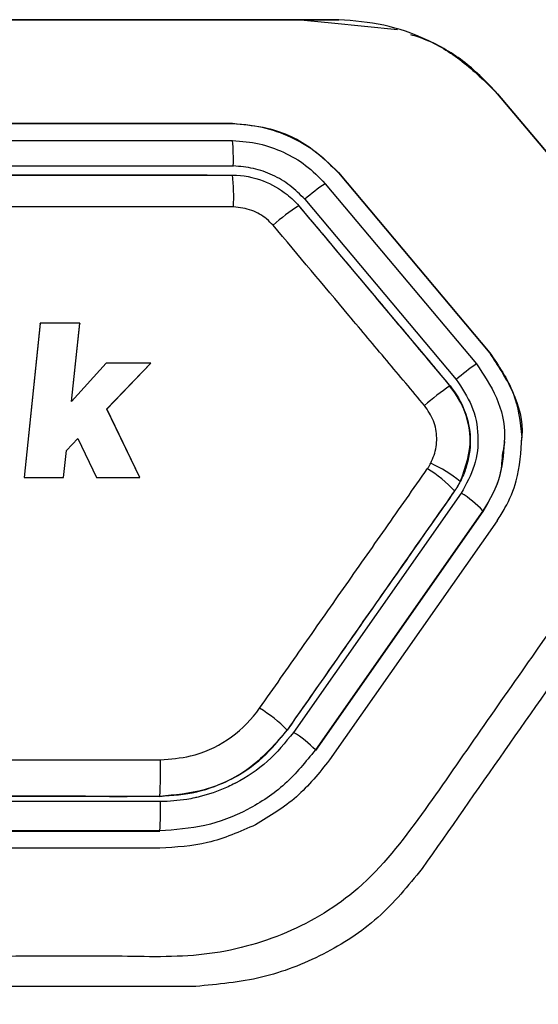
# Model space of a CAD drawing. Header units: millimetres. Extents: x 51 to 353, y -23 to 217.
# Tile 61 of 147: x 157.51 to 159.01, y 111.99 to 114.85. Entities that reach past the tile are written whole.
import ezdxf

# ---------------------------------------------------------------- set-up
doc = ezdxf.new("R2010")
doc.units = ezdxf.units.MM

msp = doc.modelspace()

# ---------------------------------------------------------------- linework, layer by layer
at = {"color": 7, "linetype": 'Continuous', "lineweight": 25}
for p, q in [((158.4097, 114.835), (158.3102, 114.8452)), ((158.601, 114.8155), (158.4097, 114.835)), ((158.8908, 114.6306), (159.5677, 113.8241)), ((159.4952, 113.9106), (158.8909, 114.6309)), ((153.8957, 114.545), (158.1235, 114.545)), ((153.8957, 114.5441), (158.1235, 114.5441)), ((158.1235, 114.545), (158.1235, 114.5441)), ((153.8957, 114.4952), (158.1235, 114.4952)), ((153.8937, 114.4214), (158.1256, 114.4214)), ((158.43, 114.4021), (158.868, 113.8801)), ((158.43, 114.4021), (158.43, 114.4012)), ((158.43, 114.4012), (158.868, 113.8792)), ((158.3916, 114.3702), (158.8297, 113.8482)), ((158.3326, 114.3249), (158.771, 113.8025)), ((157.5662, 113.9657), (157.5193, 113.5195)), ((157.5662, 113.9657), (157.5193, 113.5195)), ((157.5662, 113.9656), (157.5194, 113.5195)), ((157.6806, 113.9657), (157.5662, 113.9657)), ((157.6806, 113.9657), (157.5662, 113.9657)), ((157.5662, 113.9656), (157.5662, 113.9657)), ((157.6569, 113.7396), (157.6806, 113.9657)), ((157.6569, 113.7396), (157.6806, 113.9657)), ((157.6569, 113.7394), (157.6806, 113.9655)), ((157.6806, 113.9657), (157.6806, 113.9655)), ((158.868, 113.8801), (158.868, 113.8792)), ((157.757, 113.8502), (157.6569, 113.7396)), ((157.757, 113.8502), (157.6569, 113.7396)), ((157.757, 113.8501), (157.6569, 113.7395)), ((157.8864, 113.8502), (157.757, 113.8502)), ((157.8864, 113.8502), (157.757, 113.8502)), ((157.757, 113.8501), (157.757, 113.8502)), ((157.7593, 113.7175), (157.8864, 113.8502)), ((157.7593, 113.7175), (157.8864, 113.8502)), ((157.7593, 113.7173), (157.8864, 113.85)), ((157.8864, 113.8502), (157.8864, 113.85)), ((157.8547, 113.5195), (157.7593, 113.7175)), ((157.8547, 113.5195), (157.7593, 113.7175)), ((157.7593, 113.7174), (157.7593, 113.7175)), ((157.8546, 113.5195), (157.7593, 113.7174)), ((157.6419, 113.5972), (157.6751, 113.632)), ((157.6419, 113.5972), (157.6751, 113.632)), ((157.6751, 113.632), (157.7289, 113.5195)), ((157.6751, 113.632), (157.6751, 113.6318)), ((157.6751, 113.632), (157.7289, 113.5195)), ((158.8115, 113.6231), (158.8115, 113.6254)), ((158.9115, 113.6216), (158.9115, 113.6231)), ((157.6337, 113.5195), (157.6419, 113.5972)), ((157.6337, 113.5195), (157.6419, 113.5972)), ((157.6338, 113.5195), (157.6419, 113.597)), ((157.6419, 113.5972), (157.6419, 113.597)), ((157.5193, 113.5195), (157.6337, 113.5195)), ((157.5193, 113.5195), (157.6337, 113.5195)), ((157.7289, 113.5195), (157.8547, 113.5195)), ((157.7289, 113.5195), (157.8547, 113.5195)), ((158.7827, 113.507), (158.7827, 113.5072)), ((158.7853, 113.4739), (158.2998, 112.7806)), ((158.7663, 113.48), (158.7663, 113.4802)), ((158.8482, 113.4225), (158.3632, 112.7299)), ((158.8482, 113.421), (158.3632, 112.7283)), ((158.8482, 113.421), (158.8482, 113.4225)), ((158.8892, 113.3936), (158.4041, 112.701)), ((158.3632, 112.7283), (158.3632, 112.7299)), ((157.9144, 112.58), (154.1048, 112.58)), ((157.9127, 112.5954), (155.8674, 112.5954)), ((157.6971, 112.5953), (157.422, 112.5949)), ((157.9127, 112.5954), (157.6971, 112.5954)), ((157.7671, 112.5954), (157.8185, 112.5954)), ((157.9127, 112.4954), (154.1066, 112.4954)), ((157.9127, 112.4938), (154.1066, 112.4938)), ((157.9127, 112.4452), (154.1066, 112.4452))]:
    msp.add_line(p, q, dxfattribs=at)
at = {"color": 8, "linetype": 'Continuous', "lineweight": 25}
msp.add_line((157.9127, 112.4951), (157.9127, 112.4954), dxfattribs=at)
at = {"color": 7, "linetype": 'Continuous', "lineweight": 25}
for centre, radius, start, end in [((157.4163, 114.439), 0.7094, 358.5813, 4.5484), ((157.3845, 114.3277), 0.7421, 358.1089, 5.2319), ((158.6328, 113.9947), 0.4462, 122.7076, 132.2783), ((158.5792, 113.8837), 0.4982, 122.0162, 132.7403), ((159.1296, 113.4027), 0.5371, 123.9497, 131.8925), ((159.0827, 113.2838), 0.5993, 123.3733, 132.2779), ((158.5497, 113.2261), 0.3651, 50.3437, 66.182), ((158.4883, 113.2177), 0.3824, 43.3526, 58.6127), ((158.6421, 113.234), 0.2793, 42.4456, 59.1632), ((157.971, 112.4793), 0.4373, 44.8136, 58.1484), ((158.1337, 112.5079), 0.3193, 44.036, 58.6506), ((156.4723, 112.6763), 1.4426, 356.7978, 0.9978), ((156.9237, 112.5581), 0.9909, 356.3699, 1.268)]:
    msp.add_arc(centre, radius, start, end, dxfattribs=at)
for points, knots in [([(158.4312, 114.8452), (158.1478, 114.8452), (157.6416, 114.8452), (156.7375, 114.8452), (155.719, 114.8452), (154.6107, 114.8452), (153.9005, 114.8452), (153.588, 114.8452)], [0, 0, 0, 0, 0.175616, 0.313601, 0.56, 0.8064, 1, 1, 1, 1]), ([(158.8909, 114.6309), (158.8606, 114.6625), (158.8004, 114.7256), (158.6861, 114.791), (158.562, 114.8344), (158.4749, 114.8416), (158.4312, 114.8452)], [0, 0, 0, 0, 0.250757, 0.499457, 0.748831, 1, 1, 1, 1]), ([(158.6391, 114.8026), (158.654, 114.7978), (158.7101, 114.7795), (158.7978, 114.7224), (158.8598, 114.6613), (158.8908, 114.6306)], [0, 0, 0, 0, 0.15232, 0.574601, 1, 1, 1, 1]), ([(158.1235, 114.545), (158.1573, 114.5419), (158.2392, 114.5345), (158.3479, 114.4837), (158.4061, 114.4258), (158.43, 114.4021)], [0, 0, 0, 0, 0.2920178, 0.7096682, 1, 1, 1, 1]), ([(158.1235, 114.5441), (158.1522, 114.542), (158.2103, 114.5377), (158.2929, 114.5072), (158.3694, 114.4635), (158.4099, 114.4218), (158.43, 114.4012)], [0, 0, 0, 0, 0.24697, 0.5, 0.75303, 1, 1, 1, 1]), ([(158.1235, 114.4952), (158.1494, 114.4932), (158.2002, 114.4893), (158.2716, 114.4629), (158.3379, 114.4253), (158.3735, 114.3888), (158.3916, 114.3702)], [0, 0, 0, 0, 0.254963, 0.499628, 0.744425, 1, 1, 1, 1]), ([(158.3326, 114.3249), (158.3188, 114.3389), (158.2913, 114.367), (158.2397, 114.3961), (158.1843, 114.4168), (158.1451, 114.4199), (158.1256, 114.4214)], [0, 0, 0, 0, 0.25053, 0.500399, 0.749959, 1, 1, 1, 1]), ([(153.8957, 114.3953), (153.8957, 114.3953), (154.5181, 114.3954), (155.5341, 114.3954), (156.9436, 114.3954), (157.7302, 114.3954), (158.1235, 114.3953), (158.1235, 114.3953)], [0, 0, 0, 0, 0.000003, 0.44178, 0.720862, 0.999997, 1, 1, 1, 1]), ([(153.8957, 114.3953), (154.6849, 114.3953), (156.0942, 114.3953), (157.5035, 114.3953), (158.1235, 114.3953)], [0, 0, 0, 0, 0.559997, 1, 1, 1, 1]), ([(158.1235, 114.3953), (158.1235, 114.3953), (158.1535, 114.3954), (158.2104, 114.3836), (158.2739, 114.3474), (158.3049, 114.3182), (158.315, 114.3062), (158.315, 114.3062)], [0, 0, 0, 0, 0.000055, 0.414535, 0.782285, 0.999945, 1, 1, 1, 1]), ([(158.1262, 114.3032), (157.7324, 114.3032), (156.9448, 114.3032), (155.5335, 114.3032), (154.5163, 114.3032), (153.893, 114.3032)], [0, 0, 0, 0, 0.279138, 0.55822, 1, 1, 1, 1]), ([(158.241, 114.2496), (158.2349, 114.2559), (158.2171, 114.274), (158.1785, 114.2964), (158.1441, 114.3009), (158.1262, 114.3032)], [0, 0, 0, 0, 0.203695, 0.5859527, 1, 1, 1, 1]), ([(158.315, 114.3062), (158.388, 114.2192), (158.4975, 114.0887), (158.6435, 113.9147), (158.7165, 113.8277), (158.753, 113.7842)], [0, 0, 0, 0, 0.499997, 0.749998, 1, 1, 1, 1]), ([(158.315, 114.306), (158.3493, 114.2652), (158.4394, 114.1578), (158.5854, 113.9838), (158.6972, 113.8506), (158.753, 113.784)], [0, 0, 0, 0, 0.23465, 0.617323, 1, 1, 1, 1]), ([(158.6796, 113.7272), (158.643, 113.7707), (158.5699, 113.8578), (158.4237, 114.032), (158.3141, 114.1626), (158.241, 114.2496)], [0, 0, 0, 0, 0.25, 0.500001, 1, 1, 1, 1]), ([(158.868, 113.8801), (158.8941, 113.8425), (158.9453, 113.7687), (158.9561, 113.6796), (158.9613, 113.6361)], [0, 0, 0, 0, 0.510299, 1, 1, 1, 1]), ([(158.868, 113.8792), (158.8917, 113.8433), (158.9396, 113.771), (158.9668, 113.6771), (158.9599, 113.6283), (158.9592, 113.6229)], [0, 0, 0, 0, 0.468052, 0.941003, 1, 1, 1, 1]), ([(158.8297, 113.8482), (158.8508, 113.8166), (158.8931, 113.7534), (158.917, 113.6573), (158.9074, 113.6011), (158.9043, 113.5825)], [0, 0, 0, 0, 0.400659, 0.801286, 1, 1, 1, 1]), ([(159.5677, 113.8241), (159.3753, 113.5489), (159.1304, 113.1985), (158.83, 112.7717), (158.6727, 112.5415), (158.5074, 112.3257), (158.2831, 112.1899), (158.0401, 112.1252), (157.7859, 112.1341), (157.2596, 112.1299), (156.3414, 112.1335), (155.381, 112.1326), (154.644, 112.1319), (154.2522, 112.1339), (153.8823, 112.127), (153.5687, 112.2742), (153.3642, 112.5086), (153.0123, 113.0384), (152.7015, 113.4739), (152.4516, 113.8241)], [0, 0, 0, 0, 0.115575, 0.147183, 0.179347, 0.211731, 0.239494, 0.267722, 0.296788, 0.326322, 0.448484, 0.611592, 0.656005, 0.701123, 0.746564, 0.780978, 0.816037, 0.852024, 1, 1, 1, 1]), ([(158.753, 113.7842), (158.7531, 113.7842), (158.7711, 113.7628), (158.7997, 113.7131), (158.8165, 113.6293), (158.8055, 113.5587), (158.7893, 113.5197), (158.7827, 113.5072), (158.7827, 113.5072)], [0, 0, 0, 0, 0.000041, 0.285292, 0.571405, 0.856107, 0.999959, 1, 1, 1, 1]), ([(158.753, 113.784), (158.7686, 113.7611), (158.7996, 113.7152), (158.8205, 113.6158), (158.797, 113.5482), (158.7827, 113.507)], [0, 0, 0, 0, 0.281933, 0.562852, 1, 1, 1, 1]), ([(158.7827, 113.507), (158.7931, 113.5324), (158.8141, 113.5836), (158.8118, 113.6619), (158.7909, 113.7307), (158.7657, 113.7662), (158.753, 113.784)], [0, 0, 0, 0, 0.277255, 0.559592, 0.778021, 1, 1, 1, 1]), ([(158.771, 113.8025), (158.7876, 113.778), (158.8209, 113.7291), (158.8384, 113.6408), (158.8287, 113.5513), (158.7998, 113.4997), (158.7853, 113.4739)], [0, 0, 0, 0, 0.2497341, 0.4996724, 0.7496567, 1, 1, 1, 1]), ([(159.6283, 113.7516), (159.469, 113.5241), (159.1505, 113.0692), (158.8316, 112.6138), (158.6721, 112.3861)], [0, 0, 0, 0, 0.499991, 1, 1, 1, 1]), ([(158.6972, 113.5602), (158.7007, 113.5679), (158.7112, 113.591), (158.7174, 113.6336), (158.7081, 113.6847), (158.6891, 113.713), (158.6796, 113.7272)], [0, 0, 0, 0, 0.143901, 0.428837, 0.714302, 1, 1, 1, 1]), ([(158.8892, 113.3936), (158.8971, 113.4059), (158.9204, 113.4419), (158.9541, 113.5219), (158.9586, 113.5932), (158.9613, 113.6361)], [0, 0, 0, 0, 0.170911, 0.501425, 1, 1, 1, 1]), ([(158.9105, 113.6217), (158.9077, 113.5844), (158.9024, 113.5126), (158.8658, 113.4507), (158.8482, 113.421)], [0, 0, 0, 0, 0.520246, 1, 1, 1, 1]), ([(158.6874, 113.5441), (158.6874, 113.5441), (158.6883, 113.5454), (158.6901, 113.548), (158.6934, 113.5533), (158.6957, 113.5574), (158.6972, 113.5602)], [0, 0, 0, 0, 0.001365, 0.2517, 0.501759, 1, 1, 1, 1]), ([(158.2018, 112.8508), (158.2423, 112.9085), (158.3232, 113.0241), (158.4446, 113.1975), (158.5661, 113.3708), (158.647, 113.4863), (158.6874, 113.5441)], [0, 0, 0, 0, 0.249932, 0.499954, 0.749977, 1, 1, 1, 1]), ([(158.7827, 113.5072), (158.7827, 113.5072), (158.7803, 113.5026), (158.7765, 113.4957), (158.7708, 113.4868), (158.7679, 113.4824), (158.7663, 113.4802), (158.7663, 113.4802)], [0, 0, 0, 0, 0.000379, 0.49464, 0.747274, 0.999622, 1, 1, 1, 1]), ([(158.7827, 113.507), (158.7815, 113.5047), (158.7789, 113.4999), (158.7736, 113.4908), (158.7692, 113.4843), (158.7663, 113.48)], [0, 0, 0, 0, 0.255575, 0.511151, 1, 1, 1, 1]), ([(158.7663, 113.4802), (158.7259, 113.4225), (158.6451, 113.3071), (158.5238, 113.1339), (158.4026, 112.9607), (158.3217, 112.8452), (158.2813, 112.7875)], [0, 0, 0, 0, 0.250013, 0.500026, 0.750039, 1, 1, 1, 1]), ([(158.7663, 113.48), (158.7358, 113.4364), (158.6398, 113.2992), (158.4781, 113.0684), (158.3469, 112.881), (158.2813, 112.7873)], [0, 0, 0, 0, 0.188756, 0.594375, 1, 1, 1, 1]), ([(157.9147, 112.7014), (157.9438, 112.7036), (158.0118, 112.7088), (158.1115, 112.7544), (158.1734, 112.8114), (158.1991, 112.8469), (158.2018, 112.8508)], [0, 0, 0, 0, 0.2600147, 0.6074286, 0.957693, 1, 1, 1, 1]), ([(158.2813, 112.7873), (158.2485, 112.7491), (158.1828, 112.6727), (158.0493, 112.6077), (157.9559, 112.5993), (157.9127, 112.5954)], [0, 0, 0, 0, 0.349238, 0.698682, 1, 1, 1, 1]), ([(157.9127, 112.5954), (157.9488, 112.5981), (158.0208, 112.6033), (158.1225, 112.643), (158.2132, 112.7034), (158.2586, 112.7594), (158.2813, 112.7873)], [0, 0, 0, 0, 0.2505936, 0.5003358, 0.7508017, 1, 1, 1, 1]), ([(158.2998, 112.7806), (158.276, 112.7513), (158.2285, 112.6928), (158.1647, 112.6509), (158.1313, 112.6336), (158.1307, 112.6333), (158.1285, 112.6321), (158.1201, 112.6279), (158.0869, 112.612), (158.0494, 112.5991), (158.0104, 112.5901), (157.9733, 112.5827), (157.94, 112.5812), (157.9144, 112.58)], [0, 0, 0, 0, 0.250401, 0.499597, 0.499744, 0.500901, 0.504111, 0.516252, 0.563437, 0.748985, 0.778543, 0.830093, 1, 1, 1, 1]), ([(158.3632, 112.7299), (158.3353, 112.6955), (158.2797, 112.627), (158.1686, 112.5532), (158.0445, 112.5049), (157.9566, 112.4985), (157.9127, 112.4954)], [0, 0, 0, 0, 0.250784, 0.500662, 0.750547, 1, 1, 1, 1]), ([(154.1045, 112.7014), (154.4221, 112.7014), (155.0572, 112.7014), (156.3274, 112.7014), (157.2798, 112.7014), (157.9147, 112.7014)], [0, 0, 0, 0, 0.250079, 0.500125, 1, 1, 1, 1]), ([(158.4041, 112.701), (158.374, 112.6632), (158.3139, 112.5879), (158.2313, 112.538), (158.1901, 112.5132)], [0, 0, 0, 0, 0.501194, 1, 1, 1, 1]), ([(157.9127, 112.5954), (157.2785, 112.5955), (156.0098, 112.5955), (154.741, 112.5955), (154.1065, 112.5954)], [0, 0, 0, 0, 0.499881, 1, 1, 1, 1]), ([(157.6972, 112.5957), (157.1348, 112.5957), (156.2552, 112.5957), (155.127, 112.5957), (154.5613, 112.5957), (154.3127, 112.5957)], [0, 0, 0, 0, 0.498487, 0.779692, 1, 1, 1, 1]), ([(158.1901, 112.5132), (158.1445, 112.493), (158.056, 112.4539), (157.9595, 112.448), (157.9127, 112.4452)], [0, 0, 0, 0, 0.515311, 1, 1, 1, 1]), ([(149.4099, 112.4734), (149.4175, 112.0449), (149.4259, 111.5629), (149.4036, 111.0216), (149.4762, 110.8164), (149.6844, 110.5039), (150.2542, 109.469), (150.8495, 108.4455), (151.398, 107.5248), (151.5183, 107.2814), (151.6754, 107.1348), (151.8635, 107.0297), (152.4672, 107.0182), (153.8488, 107.031), (155.9345, 107.0229), (157.9229, 107.0268), (159.1414, 107.0237), (159.6673, 107.0264), (159.9356, 107.0202), (160.172, 107.0401), (160.3455, 107.1343), (160.5029, 107.281), (160.6214, 107.5251), (161.0862, 108.3009), (161.6279, 109.2656), (162.1697, 110.1935), (162.3991, 110.5974), (162.5234, 110.7981), (162.6177, 110.9952), (162.5931, 111.564), (162.602, 112.0454), (162.6099, 112.4734)], [0, 0, 0, 0, 0.062594, 0.070392, 0.078093, 0.093739, 0.125035, 0.250218, 0.265866, 0.281471, 0.289176, 0.296844, 0.312248, 0.374839, 0.500005, 0.613907, 0.664028, 0.677156, 0.690284, 0.703228, 0.710903, 0.71858, 0.734181, 0.749829, 0.850602, 0.894942, 0.906555, 0.918176, 0.929608, 0.937406, 1, 1, 1, 1]), ([(158.6721, 112.3861), (158.6316, 112.3363), (158.5509, 112.2372), (158.3883, 112.1327), (158.2087, 112.0624), (158.0809, 112.0507), (158.0168, 112.0449)], [0, 0, 0, 0, 0.2505843, 0.4992094, 0.7486776, 1, 1, 1, 1]), ([(158.0168, 112.0449), (157.3477, 112.0449), (156.0096, 112.045), (154.6715, 112.045), (154.0024, 112.045)], [0, 0, 0, 0, 0.500001, 1, 1, 1, 1])]:
    msp.add_open_spline(points, degree=3, knots=knots, dxfattribs=at)
msp.add_open_spline([(153.588, 114.845), (154.3952, 114.845), (156.0096, 114.845), (157.624, 114.845), (158.4312, 114.845)], degree=3, dxfattribs=at)
at = {"color": 8, "linetype": 'Continuous', "lineweight": 25}
msp.add_open_spline([(158.9043, 113.5825), (158.9029, 113.5632), (158.8989, 113.5056), (158.8685, 113.4557), (158.8482, 113.4225)], degree=3, knots=[0, 0, 0, 0, 0.335209, 1, 1, 1, 1], dxfattribs=at)

doc.saveas('drawing.dxf')
